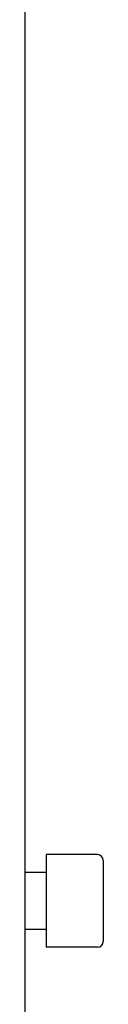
# Model space of a CAD drawing. Extents: x 1246 to 4096, y 1025 to 3267.
# Tile 41 of 44: x 3321 to 3332, y 1827 to 1966. Entities that reach past the tile are written whole.
import ezdxf

# ---------------------------------------------------------------- set-up
doc = ezdxf.new("R2010")
doc.units = 0
doc.layers.add('KF_VIDA_L_LEFT', color=7, linetype='CONTINUOUS')

# ---------------------------------------------------------------- blocks, each defined once
blk = doc.blocks.new('KF_VIDA_L_LEFT')
at = {"layer": 'KF_VIDA_L_LEFT'}
for p, q in [((0, 1072), (0, 3)), ((3, 159.25), (3, 146.25)), ((10.2, 159.25), (3, 159.25)), ((11, 158.45), (11, 147.05)), ((2.9, 156.75), (0, 156.75)), ((2.9, 148.75), (0, 148.75)), ((10.2, 146.25), (3, 146.25))]:
    blk.add_line(p, q, dxfattribs=at)
for centre, radius, start, end in [((10.2, 158.45), 0.8, 0, 90), ((2.9, 156.85), 0.1, 270, 0), ((2.9, 148.65), 0.1, 0, 90), ((10.2, 147.05), 0.8, 270, 0)]:
    blk.add_arc(centre, radius, start, end, dxfattribs=at)

msp = doc.modelspace()

# ---------------------------------------------------------------- block references
at = {"layer": 'KF_VIDA_L_LEFT'}
msp.add_blockref('KF_VIDA_L_LEFT', (3320.66, 1689.21), dxfattribs=at)

doc.saveas('drawing.dxf')
